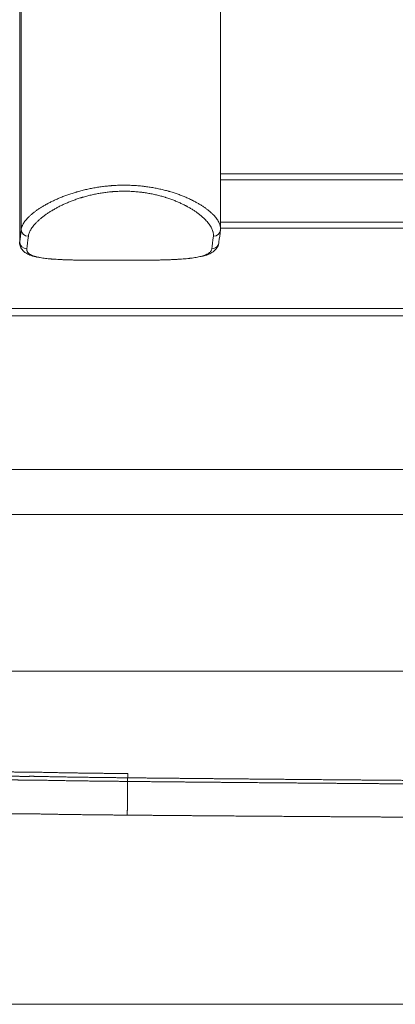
# Model space of a CAD drawing. Header units: millimetres. Extents: x -8 to 594, y 0 to 420.
# Tile 159 of 249: x 249 to 262, y 259 to 294. Entities that reach past the tile are written whole.
import ezdxf

# ---------------------------------------------------------------- set-up
doc = ezdxf.new("R2010")
doc.units = ezdxf.units.MM
doc.layers.add('1', color=7, linetype='Continuous', true_color=0xffffff)

msp = doc.modelspace()

# ---------------------------------------------------------------- linework, layer by layer
at = {"layer": '1', "color": 155, "linetype": 'Continuous', "lineweight": 13}
for p, q in [((249.126, 286.049), (249.126, 333.746)), ((249.178, 286.479), (249.178, 333.316)), ((256.175, 288.432), (273.71, 288.432)), ((273.239, 288.226), (256.176, 288.226)), ((256.175, 286.737), (264.989, 286.737)), ((264.989, 286.531), (256.175, 286.531)), ((236.503, 283.706), (264.989, 283.706))]:
    msp.add_line(p, q, dxfattribs=at)
at = {"layer": '1', "color": 155, "linetype": 'Continuous', "lineweight": 18}
for p, q in [((256.176, 286.52), (256.176, 333.275)), ((264.989, 283.456), (236.503, 283.456)), ((265.333, 278.067), (218.14, 278.067)), ((265.333, 278.067), (218.14, 278.067)), ((218.14, 276.479), (265.333, 276.479)), ((218.14, 276.479), (265.333, 276.479))]:
    msp.add_line(p, q, dxfattribs=at)
at = {"layer": '1', "color": 8, "linetype": 'Continuous', "lineweight": 18}
msp.add_line((98.384, 259.306), (306.399, 259.306), dxfattribs=at)
at = {"layer": '1', "color": 155, "linetype": 'Continuous', "lineweight": 18}
for centre, major_axis, start_param, end_param in [((249.003, 301.101), (0, -15.453), 0.228474, 0.329551), ((255.999, 301.101), (0, 15.453), 3.370067, 3.471144)]:
    msp.add_ellipse(centre, major_axis=major_axis, ratio=0.034902, start_param=start_param, end_param=end_param, dxfattribs=at)
at = {"layer": '1', "color": 155, "linetype": 'Continuous', "lineweight": 13}
for centre, major_axis, ratio, start_param, end_param in [((249.428, 286.479), (-0.249, 0.025), 0.945611, 0.107498, 1.678294), ((255.924, 286.479), (0.249, -0.025), 0.945611, 4.819887, 6.390683), ((249.375, 286.049), (0.247, -0.037), 0.97342, 3.294579, 4.865375), ((249.253, 301.101), (0, 15.703), 0.034902, 3.370067, 3.471144), ((255.749, 301.101), (0, -15.703), 0.034902, 0.228474, 0.329551), ((255.871, 286.049), (-0.247, 0.037), 0.97342, 1.723782, 3.294579)]:
    msp.add_ellipse(centre, major_axis=major_axis, ratio=ratio, start_param=start_param, end_param=end_param, dxfattribs=at)
for points, knots in [([(249.178, 286.479), (249.18, 286.498), (249.183, 286.516), (249.193, 286.554), (249.199, 286.572), (249.214, 286.611), (249.232, 286.649), (249.266, 286.709), (249.308, 286.769), (249.358, 286.831), (249.396, 286.873), (249.422, 286.899), (249.429, 286.907), (249.437, 286.915), (249.443, 286.92), (249.445, 286.923), (249.459, 286.936), (249.47, 286.947), (249.505, 286.979), (249.553, 287.021), (249.632, 287.085), (249.718, 287.149), (249.811, 287.212), (249.877, 287.254), (249.945, 287.296), (249.981, 287.317), (250.036, 287.349), (250.054, 287.359), (250.083, 287.375), (250.092, 287.38), (250.106, 287.388), (250.111, 287.39), (250.121, 287.395), (250.165, 287.418), (250.249, 287.462), (250.374, 287.521), (250.503, 287.578), (250.594, 287.615), (250.686, 287.651), (250.733, 287.668), (250.828, 287.703), (250.877, 287.72), (250.977, 287.753), (251.027, 287.768), (251.092, 287.788), (251.111, 287.794), (251.131, 287.799), (251.144, 287.803), (251.151, 287.805), (251.184, 287.814), (251.21, 287.822), (251.29, 287.843), (251.397, 287.87), (251.562, 287.907), (251.729, 287.94), (251.842, 287.959), (251.957, 287.976), (252.015, 287.984), (252.131, 287.998), (252.19, 288.004), (252.279, 288.012), (252.309, 288.015), (252.347, 288.018), (252.354, 288.018), (252.369, 288.02), (252.392, 288.021), (252.414, 288.023), (252.489, 288.027), (252.549, 288.03), (252.669, 288.034), (252.788, 288.036), (252.966, 288.033), (253.144, 288.026), (253.262, 288.017), (253.35, 288.009), (253.38, 288.006), (253.417, 288.003), (253.424, 288.002), (253.439, 288), (253.461, 287.998), (253.483, 287.995), (253.555, 287.986), (253.613, 287.979), (253.727, 287.962), (253.783, 287.952), (253.894, 287.932), (254.004, 287.91), (254.165, 287.874), (254.27, 287.847), (254.334, 287.829), (254.347, 287.825), (254.373, 287.818), (254.411, 287.807), (254.449, 287.795), (254.524, 287.772), (254.573, 287.756), (254.668, 287.724), (254.715, 287.707), (254.807, 287.672), (254.897, 287.637), (255.027, 287.581), (255.109, 287.543), (255.155, 287.521), (255.16, 287.518), (255.17, 287.513), (255.185, 287.506), (255.219, 287.489), (255.248, 287.474), (255.305, 287.444), (255.342, 287.423), (255.414, 287.382), (255.483, 287.341), (255.58, 287.279), (255.67, 287.215), (255.726, 287.173), (255.766, 287.141), (255.786, 287.124), (255.805, 287.108), (255.814, 287.1), (255.817, 287.098), (255.823, 287.092), (255.851, 287.068), (255.877, 287.044), (255.921, 287.001), (255.962, 286.959), (256.016, 286.896), (256.062, 286.833), (256.101, 286.772), (256.122, 286.731), (256.14, 286.691), (256.147, 286.671), (256.155, 286.646), (256.157, 286.641), (256.159, 286.634), (256.16, 286.631), (256.161, 286.626), (256.164, 286.614), (256.167, 286.602), (256.172, 286.573), (256.175, 286.548), (256.176, 286.523), (256.176, 286.517)], [0, 0, 0, 0, 0.015793, 0.015793, 0.031587, 0.031587, 0.04738, 0.063173, 0.078966, 0.09476, 0.110553, 0.110553, 0.114501, 0.116476, 0.116476, 0.11845, 0.11845, 0.126346, 0.126346, 0.14214, 0.157933, 0.173726, 0.18952, 0.205313, 0.205313, 0.221106, 0.221106, 0.229003, 0.229003, 0.232951, 0.232951, 0.234925, 0.234925, 0.236899, 0.252693, 0.268486, 0.284279, 0.300073, 0.300073, 0.315866, 0.315866, 0.331659, 0.331659, 0.347453, 0.347453, 0.351401, 0.353375, 0.353375, 0.355349, 0.355349, 0.363246, 0.363246, 0.379039, 0.394832, 0.410626, 0.426419, 0.426419, 0.442212, 0.442212, 0.458006, 0.458006, 0.465902, 0.465902, 0.467876, 0.467876, 0.469851, 0.473799, 0.473799, 0.489592, 0.489592, 0.505386, 0.521179, 0.536972, 0.552765, 0.552765, 0.560662, 0.560662, 0.562636, 0.562636, 0.56461, 0.568559, 0.568559, 0.584352, 0.584352, 0.600145, 0.600145, 0.615939, 0.631732, 0.647525, 0.647525, 0.651474, 0.651474, 0.655422, 0.663318, 0.663318, 0.679112, 0.679112, 0.694905, 0.694905, 0.710698, 0.726492, 0.742285, 0.742285, 0.744259, 0.744259, 0.746233, 0.750182, 0.758078, 0.758078, 0.773872, 0.773872, 0.789665, 0.805458, 0.821251, 0.837045, 0.837045, 0.844941, 0.84889, 0.84889, 0.850864, 0.850864, 0.852838, 0.868631, 0.868631, 0.884425, 0.900218, 0.916011, 0.931805, 0.947598, 0.947598, 0.963391, 0.963391, 0.967339, 0.967339, 0.969314, 0.969314, 0.971288, 0.979184, 0.979184, 0.994978, 1, 1, 1, 1]), ([(255.927, 286.243), (255.929, 286.261), (255.93, 286.299), (255.926, 286.337), (255.921, 286.366), (255.919, 286.376), (255.916, 286.388), (255.915, 286.391), (255.914, 286.396), (255.914, 286.398), (255.912, 286.406), (255.91, 286.411), (255.903, 286.436), (255.896, 286.456), (255.88, 286.496), (255.861, 286.537), (255.826, 286.599), (255.784, 286.662), (255.734, 286.725), (255.697, 286.768), (255.657, 286.811), (255.636, 286.833), (255.608, 286.86), (255.603, 286.865), (255.591, 286.876), (255.586, 286.881), (255.568, 286.898), (255.556, 286.908), (255.519, 286.941), (255.468, 286.984), (255.386, 287.048), (255.297, 287.111), (255.234, 287.153), (255.168, 287.195), (255.134, 287.215), (255.064, 287.256), (255.028, 287.276), (254.987, 287.299), (254.982, 287.301), (254.973, 287.306), (254.959, 287.313), (254.925, 287.331), (254.897, 287.345), (254.838, 287.374), (254.758, 287.412), (254.675, 287.448), (254.59, 287.484), (254.547, 287.501), (254.458, 287.535), (254.413, 287.551), (254.343, 287.575), (254.32, 287.582), (254.284, 287.594), (254.267, 287.6), (254.249, 287.605), (254.237, 287.609), (254.231, 287.611), (254.176, 287.627), (254.079, 287.656), (253.928, 287.694), (253.825, 287.716), (253.721, 287.737), (253.669, 287.747), (253.562, 287.765), (253.508, 287.773), (253.44, 287.782), (253.419, 287.784), (253.398, 287.787), (253.385, 287.789), (253.378, 287.79), (253.343, 287.794), (253.315, 287.796), (253.232, 287.805), (253.121, 287.814), (252.954, 287.822), (252.786, 287.824), (252.673, 287.822), (252.561, 287.818), (252.504, 287.816), (252.434, 287.811), (252.412, 287.809), (252.391, 287.808), (252.377, 287.806), (252.37, 287.806), (252.335, 287.803), (252.306, 287.8), (252.223, 287.792), (252.167, 287.785), (252.057, 287.77), (252.003, 287.762), (251.895, 287.744), (251.842, 287.734), (251.737, 287.713), (251.632, 287.691), (251.478, 287.652), (251.377, 287.624), (251.321, 287.607), (251.315, 287.605), (251.303, 287.602), (251.29, 287.598), (251.278, 287.594), (251.266, 287.59), (251.259, 287.588), (251.229, 287.579), (251.204, 287.571), (251.132, 287.547), (251.085, 287.531), (250.993, 287.497), (250.948, 287.48), (250.859, 287.444), (250.816, 287.426), (250.731, 287.39), (250.647, 287.352), (250.527, 287.294), (250.413, 287.233), (250.339, 287.192), (250.299, 287.169), (250.295, 287.166), (250.286, 287.161), (250.273, 287.153), (250.242, 287.135), (250.216, 287.119), (250.166, 287.087), (250.134, 287.066), (250.071, 287.024), (250.01, 286.981), (249.925, 286.917), (249.847, 286.853), (249.774, 286.788), (249.73, 286.745), (249.698, 286.713), (249.688, 286.703), (249.668, 286.681), (249.659, 286.67), (249.63, 286.639), (249.595, 286.597), (249.55, 286.535), (249.511, 286.474), (249.48, 286.414), (249.464, 286.375), (249.45, 286.337), (249.444, 286.318), (249.436, 286.28), (249.432, 286.261), (249.431, 286.243)], [0, 0, 0, 0, 0.015625, 0.03125, 0.03125, 0.039062, 0.039062, 0.041016, 0.041016, 0.042969, 0.042969, 0.046875, 0.046875, 0.0625, 0.0625, 0.078125, 0.09375, 0.109375, 0.125, 0.140625, 0.140625, 0.15625, 0.15625, 0.160156, 0.160156, 0.164062, 0.164062, 0.171875, 0.171875, 0.1875, 0.203125, 0.21875, 0.234375, 0.234375, 0.25, 0.25, 0.265625, 0.265625, 0.267578, 0.267578, 0.269531, 0.273437, 0.28125, 0.28125, 0.296875, 0.3125, 0.3125, 0.328125, 0.328125, 0.34375, 0.34375, 0.351562, 0.351562, 0.355469, 0.357422, 0.357422, 0.359375, 0.359375, 0.375, 0.390625, 0.40625, 0.40625, 0.421875, 0.421875, 0.4375, 0.4375, 0.441406, 0.443359, 0.443359, 0.445312, 0.445312, 0.453125, 0.453125, 0.46875, 0.484375, 0.5, 0.515625, 0.515625, 0.53125, 0.53125, 0.535156, 0.537109, 0.537109, 0.539062, 0.539062, 0.546875, 0.546875, 0.5625, 0.5625, 0.578125, 0.578125, 0.59375, 0.59375, 0.609375, 0.625, 0.640625, 0.640625, 0.642578, 0.642578, 0.644531, 0.646484, 0.646484, 0.648437, 0.648437, 0.65625, 0.65625, 0.671875, 0.671875, 0.6875, 0.6875, 0.703125, 0.703125, 0.71875, 0.734375, 0.75, 0.765625, 0.765625, 0.767578, 0.767578, 0.769531, 0.773438, 0.78125, 0.78125, 0.796875, 0.796875, 0.8125, 0.828125, 0.84375, 0.859375, 0.875, 0.875, 0.882813, 0.882813, 0.890625, 0.890625, 0.90625, 0.921875, 0.9375, 0.953125, 0.96875, 0.96875, 0.984375, 0.984375, 1, 1, 1, 1]), ([(249.377, 285.806), (249.376, 285.794), (249.374, 285.77), (249.378, 285.747), (249.383, 285.73), (249.385, 285.724), (249.388, 285.718), (249.388, 285.716), (249.389, 285.714), (249.39, 285.712), (249.392, 285.708), (249.393, 285.706), (249.4, 285.692), (249.414, 285.672), (249.443, 285.643), (249.478, 285.617), (249.521, 285.592), (249.555, 285.577), (249.591, 285.562), (249.61, 285.555), (249.641, 285.544), (249.652, 285.541), (249.666, 285.537), (249.668, 285.536), (249.674, 285.535), (249.682, 285.532), (249.714, 285.524), (249.752, 285.514), (249.787, 285.507), (249.796, 285.505)], [0, 0, 0, 0, 0.088129, 0.176258, 0.176258, 0.220323, 0.220323, 0.231339, 0.231339, 0.242355, 0.242355, 0.264387, 0.264387, 0.352516, 0.440645, 0.528774, 0.616903, 0.705032, 0.705032, 0.793161, 0.793161, 0.837226, 0.837226, 0.848242, 0.848242, 0.859258, 0.88129, 0.969419, 1, 1, 1, 1]), ([(255.45, 285.529), (255.476, 285.535), (255.525, 285.548), (255.593, 285.569), (255.634, 285.585), (255.655, 285.594), (255.658, 285.595), (255.662, 285.597), (255.67, 285.6), (255.686, 285.607), (255.699, 285.613), (255.724, 285.626), (255.739, 285.635), (255.767, 285.654), (255.793, 285.673), (255.825, 285.703), (255.849, 285.736), (255.865, 285.77), (255.872, 285.794), (255.873, 285.806)], [0, 0, 0, 0, 0.098287, 0.198477, 0.298667, 0.298667, 0.311191, 0.311191, 0.323715, 0.348763, 0.398858, 0.398858, 0.499048, 0.499048, 0.599239, 0.699429, 0.799619, 0.89981, 1, 1, 1, 1])]:
    msp.add_open_spline(points, degree=3, knots=knots, dxfattribs=at)
at = {"layer": '1', "color": 155, "linetype": 'Continuous', "lineweight": 18}
for points, degree, knots in [([(252.916, 267.123), (252.41, 267.128), (251.799, 267.134), (251.137, 267.142), (250.447, 267.152), (249.737, 267.171), (249.505, 267.174), (249.353, 267.168), (249.114, 267.169), (248.562, 267.194), (247.389, 267.199), (244.546, 267.222), (238.642, 267.241), (231.15, 267.254), (223.349, 267.27), (215.295, 267.292), (208.112, 267.326), (203.245, 267.355), (199.933, 267.378), (196.924, 267.414), (194.553, 267.449), (192.492, 267.49), (190.432, 267.535), (188.05, 267.592), (185.631, 267.659), (183.084, 267.743), (180.669, 267.835), (178.64, 267.92), (176.723, 268.011), (174.808, 268.114), (173.106, 268.217), (171.577, 268.319), (170.269, 268.412), (169.124, 268.502), (168.208, 268.579), (167.236, 268.664), (166.094, 268.768), (164.735, 268.9), (163.215, 269.059), (161.472, 269.254), (159.578, 269.484), (157.687, 269.733), (155.801, 270.003), (153.92, 270.295), (152.076, 270.605), (150.427, 270.903), (148.972, 271.183), (147.707, 271.441), (146.632, 271.67), (145.718, 271.871), (144.806, 272.08), (143.898, 272.295), (142.994, 272.518), (142.092, 272.747), (141.195, 272.983), (140.301, 273.227), (139.41, 273.478), (138.523, 273.737), (137.64, 274.004), (136.76, 274.278), (135.884, 274.561), (135.011, 274.851), (134.142, 275.15), (133.276, 275.456), (132.414, 275.771), (131.555, 276.093), (130.698, 276.422), (129.845, 276.758), (128.986, 277.105), (127.959, 277.528), (126.766, 278.034), (125.563, 278.562), (124.385, 279.096), (123.055, 279.716), (121.732, 280.352), (120.418, 281.002), (118.969, 281.738), (117.352, 282.587), (115.934, 283.354), (114.658, 284.062), (113.388, 284.781), (112.324, 285.396), (111.381, 285.949), (110.364, 286.562), (109.533, 287.071), (109.013, 287.391), (108.609, 287.641), (108.4, 287.771)], 5, [0, 0, 0, 0, 0, 0, 0.016833, 0.020278, 0.021974, 0.022944, 0.023576, 0.024508, 0.025324, 0.029937, 0.041286, 0.062514, 0.118916, 0.221378, 0.278719, 0.300339, 0.32995, 0.357444, 0.383059, 0.388759, 0.400332, 0.408793, 0.425949, 0.451567, 0.468012, 0.480813, 0.49361, 0.506404, 0.519194, 0.531982, 0.544767, 0.550514, 0.557551, 0.563005, 0.570335, 0.575496, 0.58312, 0.595909, 0.608702, 0.621501, 0.63431, 0.647132, 0.659969, 0.672797, 0.685595, 0.6974, 0.703776, 0.710146, 0.716511, 0.722871, 0.729226, 0.735577, 0.741925, 0.748269, 0.754612, 0.760953, 0.767293, 0.773632, 0.779973, 0.786315, 0.792659, 0.799006, 0.805356, 0.811711, 0.81807, 0.824435, 0.830805, 0.837181, 0.843564, 0.850277, 0.863079, 0.875913, 0.883045, 0.888758, 0.901592, 0.914418, 0.927239, 0.940058, 0.952876, 0.958227, 0.965696, 0.978519, 0.983285, 0.991347, 1, 1, 1, 1, 1, 1]), ([(252.917, 267.25), (252.412, 267.256), (251.801, 267.263), (251.14, 267.271), (250.45, 267.281), (249.74, 267.3), (249.504, 267.304), (249.351, 267.298), (249.118, 267.299), (248.566, 267.323), (247.391, 267.329), (244.547, 267.354), (238.643, 267.375), (231.151, 267.392), (223.35, 267.411), (215.297, 267.438), (208.115, 267.475), (203.248, 267.506), (199.938, 267.531), (196.931, 267.568), (194.561, 267.604), (192.502, 267.647), (190.443, 267.692), (188.063, 267.751), (185.647, 267.819), (183.103, 267.904), (180.691, 267.997), (178.666, 268.083), (176.752, 268.175), (174.841, 268.278), (173.143, 268.381), (171.619, 268.483), (170.314, 268.578), (169.172, 268.668), (168.259, 268.744), (167.29, 268.83), (166.152, 268.935), (164.797, 269.067), (163.283, 269.225), (161.546, 269.421), (159.659, 269.651), (157.777, 269.9), (155.899, 270.169), (154.027, 270.461), (152.192, 270.77), (150.552, 271.067), (149.105, 271.347), (147.847, 271.604), (146.778, 271.832), (145.869, 272.033), (144.963, 272.241), (144.061, 272.455), (143.162, 272.676), (142.266, 272.905), (141.374, 273.14), (140.486, 273.383), (139.601, 273.633), (138.72, 273.891), (137.843, 274.156), (136.969, 274.429), (136.099, 274.71), (135.232, 274.999), (134.369, 275.296), (133.509, 275.601), (132.652, 275.914), (131.798, 276.234), (130.947, 276.562), (130.098, 276.897), (129.244, 277.242), (128.222, 277.664), (127.036, 278.168), (125.839, 278.693), (124.667, 279.225), (123.342, 279.844), (122.025, 280.478), (120.717, 281.126), (119.273, 281.86), (117.661, 282.707), (116.248, 283.473), (114.976, 284.179), (113.71, 284.897), (112.648, 285.511), (111.708, 286.063), (110.694, 286.675), (109.864, 287.184), (109.346, 287.504), (108.943, 287.754), (108.734, 287.883)], 5, [0, 0, 0, 0, 0, 0, 0.016833, 0.020278, 0.021974, 0.022944, 0.023576, 0.024508, 0.025324, 0.029937, 0.041286, 0.062514, 0.118916, 0.221378, 0.278719, 0.300339, 0.32995, 0.357444, 0.383059, 0.388759, 0.400332, 0.408793, 0.425949, 0.451567, 0.468012, 0.480813, 0.49361, 0.506404, 0.519194, 0.531982, 0.544767, 0.550514, 0.557551, 0.563005, 0.570335, 0.575496, 0.58312, 0.595909, 0.608702, 0.621501, 0.63431, 0.647132, 0.659969, 0.672797, 0.685595, 0.6974, 0.703776, 0.710146, 0.716511, 0.722871, 0.729226, 0.735577, 0.741925, 0.748269, 0.754612, 0.760953, 0.767293, 0.773632, 0.779973, 0.786315, 0.792659, 0.799006, 0.805356, 0.811711, 0.81807, 0.824435, 0.830805, 0.837181, 0.843564, 0.850277, 0.863079, 0.875913, 0.883045, 0.888758, 0.901592, 0.914418, 0.927239, 0.940058, 0.952876, 0.958227, 0.965696, 0.978519, 0.983285, 0.991347, 1, 1, 1, 1, 1, 1]), ([(252.919, 267.397), (252.413, 267.403), (251.802, 267.409), (251.141, 267.417), (250.453, 267.428), (249.743, 267.447), (249.502, 267.45), (249.349, 267.444), (249.121, 267.445), (248.569, 267.47), (247.391, 267.476), (244.548, 267.501), (238.643, 267.522), (231.151, 267.538), (223.35, 267.557), (215.297, 267.583), (208.115, 267.62), (203.249, 267.652), (199.939, 267.676), (196.933, 267.714), (194.563, 267.75), (192.505, 267.792), (190.446, 267.837), (188.066, 267.896), (185.651, 267.964), (183.107, 268.049), (180.696, 268.142), (178.671, 268.228), (176.758, 268.319), (174.848, 268.423), (173.151, 268.526), (171.627, 268.628), (170.323, 268.722), (169.182, 268.812), (168.269, 268.889), (167.301, 268.974), (166.163, 269.079), (164.809, 269.211), (163.296, 269.369), (161.56, 269.564), (159.674, 269.794), (157.792, 270.043), (155.916, 270.312), (154.046, 270.604), (152.212, 270.912), (150.573, 271.21), (149.127, 271.489), (147.871, 271.745), (146.802, 271.973), (145.894, 272.174), (144.989, 272.382), (144.087, 272.596), (143.189, 272.817), (142.294, 273.045), (141.403, 273.28), (140.516, 273.523), (139.632, 273.773), (138.752, 274.03), (137.875, 274.295), (137.003, 274.568), (136.133, 274.849), (135.267, 275.137), (134.405, 275.434), (133.546, 275.739), (132.69, 276.051), (131.837, 276.371), (130.986, 276.698), (130.139, 277.033), (129.285, 277.378), (128.264, 277.799), (127.079, 278.303), (125.883, 278.828), (124.713, 279.359), (123.388, 279.977), (122.072, 280.61), (120.765, 281.258), (119.323, 281.992), (117.712, 282.838), (116.3, 283.603), (115.028, 284.309), (113.763, 285.026), (112.702, 285.64), (111.762, 286.191), (110.749, 286.803), (109.92, 287.312), (109.402, 287.631), (108.999, 287.881), (108.79, 288.01)], 5, [0, 0, 0, 0, 0, 0, 0.016833, 0.020278, 0.021974, 0.022944, 0.023576, 0.024508, 0.025324, 0.029937, 0.041286, 0.062514, 0.118916, 0.221378, 0.278719, 0.300339, 0.32995, 0.357444, 0.383059, 0.388759, 0.400332, 0.408793, 0.425949, 0.451567, 0.468012, 0.480813, 0.49361, 0.506404, 0.519194, 0.531982, 0.544767, 0.550514, 0.557551, 0.563005, 0.570335, 0.575496, 0.58312, 0.595909, 0.608702, 0.621501, 0.63431, 0.647132, 0.659969, 0.672797, 0.685595, 0.6974, 0.703776, 0.710146, 0.716511, 0.722871, 0.729226, 0.735577, 0.741925, 0.748269, 0.754612, 0.760953, 0.767293, 0.773632, 0.779973, 0.786315, 0.792659, 0.799006, 0.805356, 0.811711, 0.81807, 0.824435, 0.830805, 0.837181, 0.843564, 0.850277, 0.863079, 0.875913, 0.883045, 0.888758, 0.901592, 0.914418, 0.927239, 0.940058, 0.952876, 0.958227, 0.965696, 0.978519, 0.983285, 0.991347, 1, 1, 1, 1, 1, 1]), ([(249.125, 286.028), (249.125, 286.024), (249.117, 285.974), (249.147, 285.867), (249.226, 285.741), (249.341, 285.648), (249.491, 285.575), (249.626, 285.53), (249.73, 285.513), (249.749, 285.51)], 3, [0, 0, 0, 0, 0.014, 0.172883, 0.337095, 0.504022, 0.699872, 0.946031, 1, 1, 1, 1]), ([(255.504, 285.536), (255.527, 285.54), (255.64, 285.564), (255.788, 285.62), (255.947, 285.714), (256.053, 285.829), (256.111, 285.939), (256.114, 286.003), (256.114, 286.018)], 3, [0, 0, 0, 0, 0.072514, 0.3538, 0.582197, 0.771782, 0.94733, 1, 1, 1, 1]), ([(249.796, 285.505), (249.813, 285.501), (249.857, 285.493), (249.933, 285.48), (250.025, 285.468), (250.091, 285.46), (250.159, 285.453), (250.194, 285.45), (250.24, 285.446), (250.249, 285.445), (250.263, 285.444), (250.267, 285.444), (250.277, 285.443), (250.3, 285.441), (250.324, 285.44), (250.381, 285.436), (250.459, 285.431), (250.581, 285.424), (250.708, 285.419), (250.839, 285.415), (250.93, 285.412), (251.023, 285.41), (251.07, 285.409), (251.124, 285.408), (251.13, 285.408), (251.142, 285.408), (251.148, 285.408), (251.166, 285.408), (251.203, 285.407), (251.239, 285.406), (251.313, 285.405), (251.411, 285.404), (251.562, 285.403), (251.715, 285.402), (251.871, 285.401), (251.976, 285.401), (252.056, 285.4), (252.082, 285.4), (252.123, 285.4), (252.143, 285.4), (252.163, 285.4), (252.176, 285.4), (252.183, 285.4), (252.244, 285.4), (252.298, 285.4), (252.405, 285.4), (252.513, 285.4), (252.674, 285.4), (252.835, 285.4), (252.995, 285.4), (253.102, 285.401), (253.182, 285.401), (253.209, 285.401), (253.242, 285.401), (253.249, 285.402), (253.262, 285.402), (253.269, 285.402), (253.288, 285.402), (253.302, 285.402), (253.368, 285.402), (253.421, 285.403), (253.525, 285.403), (253.628, 285.404), (253.779, 285.406), (253.928, 285.408), (254.073, 285.411), (254.168, 285.414), (254.227, 285.415), (254.245, 285.416), (254.262, 285.416), (254.274, 285.417), (254.28, 285.417), (254.309, 285.418), (254.332, 285.419), (254.4, 285.421), (254.445, 285.423), (254.533, 285.427), (254.619, 285.431), (254.743, 285.438), (254.861, 285.447), (254.974, 285.457), (255.046, 285.464), (255.086, 285.469), (255.09, 285.469), (255.099, 285.47), (255.103, 285.471), (255.116, 285.472), (255.142, 285.475), (255.167, 285.479), (255.217, 285.485), (255.248, 285.49), (255.309, 285.5), (255.368, 285.511), (255.423, 285.523), (255.45, 285.529), (255.45, 285.529)], 3, [0, 0, 0, 0, 0.015303, 0.038737, 0.062172, 0.085606, 0.085606, 0.109041, 0.109041, 0.1149, 0.1149, 0.117829, 0.117829, 0.120758, 0.132476, 0.132476, 0.15591, 0.179345, 0.202779, 0.226214, 0.249648, 0.249648, 0.273083, 0.273083, 0.276012, 0.276012, 0.278942, 0.278942, 0.2848, 0.296518, 0.296518, 0.319952, 0.343387, 0.366821, 0.390256, 0.41369, 0.41369, 0.425408, 0.425408, 0.431266, 0.434196, 0.434196, 0.437125, 0.437125, 0.46056, 0.46056, 0.483994, 0.507429, 0.530863, 0.554298, 0.577732, 0.577732, 0.58945, 0.58945, 0.592379, 0.592379, 0.595308, 0.595308, 0.601167, 0.601167, 0.624602, 0.624602, 0.648036, 0.671471, 0.694905, 0.71834, 0.741774, 0.741774, 0.747633, 0.750562, 0.750562, 0.753492, 0.753492, 0.765209, 0.765209, 0.788644, 0.788644, 0.812078, 0.835513, 0.858947, 0.882382, 0.905816, 0.905816, 0.908746, 0.908746, 0.911675, 0.911675, 0.917534, 0.929251, 0.929251, 0.952686, 0.952686, 0.97612, 0.999555, 1, 1, 1, 1]), ([(137.245, 272.639), (137.334, 272.612), (137.604, 272.531), (138.056, 272.398), (138.692, 272.214), (139.514, 271.984), (140.432, 271.735), (141.354, 271.493), (142.279, 271.259), (143.207, 271.033), (144.139, 270.813), (145.073, 270.601), (146.01, 270.396), (147.11, 270.163), (148.403, 269.902), (149.892, 269.618), (151.578, 269.315), (153.46, 269.002), (155.378, 268.707), (157.3, 268.435), (159.224, 268.185), (161.148, 267.954), (162.919, 267.758), (164.462, 267.6), (165.84, 267.468), (166.996, 267.364), (167.98, 267.279), (168.909, 267.203), (170.068, 267.114), (171.393, 267.021), (172.939, 266.921), (174.659, 266.819), (176.592, 266.718), (178.526, 266.63), (180.568, 266.547), (182.997, 266.458), (185.558, 266.377), (187.988, 266.314), (190.379, 266.26), (192.446, 266.218), (194.513, 266.18), (196.893, 266.148), (199.91, 266.117), (203.229, 266.099), (208.1, 266.077), (215.286, 266.054), (223.342, 266.043), (231.145, 266.039), (238.637, 266.038), (244.537, 266.028), (247.38, 266.009), (248.532, 266.005), (249.084, 265.982), (249.373, 265.981), (249.518, 265.987), (249.711, 265.984), (250.421, 265.967), (251.12, 265.958), (251.784, 265.951), (252.396, 265.945), (252.903, 265.941)], 5, [0, 0, 0, 0, 0, 0, 0.004001, 0.012231, 0.020462, 0.028695, 0.036931, 0.04517, 0.053414, 0.061664, 0.069919, 0.078181, 0.08645, 0.094727, 0.11005, 0.126663, 0.143314, 0.159978, 0.176621, 0.193248, 0.209863, 0.226469, 0.243069, 0.252966, 0.259665, 0.269181, 0.27626, 0.285394, 0.292854, 0.309451, 0.32605, 0.342653, 0.35926, 0.375872, 0.392488, 0.413835, 0.447088, 0.469359, 0.480341, 0.495364, 0.502763, 0.536013, 0.571703, 0.610139, 0.638203, 0.712636, 0.845639, 0.918852, 0.946408, 0.96114, 0.967128, 0.968186, 0.969397, 0.970217, 0.971476, 0.973678, 0.97815, 1, 1, 1, 1, 1, 1]), ([(282.735, 270.993), (282.532, 270.993), (282.259, 270.993), (281.573, 270.993), (281.16, 270.993), (280.437, 270.993), (280.178, 270.993), (279.764, 270.993), (279.622, 270.993), (279.328, 270.993), (279.177, 270.993), (278.411, 270.993), (277.751, 270.993), (276.997, 270.993), (276.953, 270.993), (276.863, 270.993), (276.818, 270.993), (276.687, 270.993), (276.607, 270.993), (276.39, 270.993), (276.277, 270.993), (276.153, 270.993), (276.119, 270.993), (276.081, 270.993), (276.07, 270.993), (276.047, 270.993), (276.035, 270.993), (275.976, 270.993), (275.924, 270.993), (275.754, 270.993), (275.624, 270.993), (275.438, 270.993), (275.4, 270.993), (275.341, 270.993), (275.321, 270.993), (275.283, 270.993), (275.264, 270.993), (275.172, 270.993), (275.106, 270.993), (274.99, 270.993), (274.939, 270.993), (274.878, 270.993), (274.86, 270.993), (274.826, 270.993), (274.81, 270.993), (274.783, 270.993), (274.772, 270.993), (274.745, 270.993), (274.731, 270.993), (274.685, 270.993), (274.65, 270.993), (274.595, 270.993), (274.576, 270.993), (274.542, 270.993), (274.526, 270.993), (274.483, 270.993), (274.459, 270.993), (274.418, 270.992), (274.4, 270.992), (274.36, 270.992), (274.34, 270.992), (274.297, 270.992), (274.274, 270.992), (274.245, 270.992), (274.239, 270.992), (274.227, 270.992), (274.22, 270.992), (274.196, 270.992), (274.173, 270.992), (274.116, 270.992), (274.081, 270.992), (273.999, 270.992), (273.959, 270.992), (273.902, 270.992), (273.883, 270.992), (273.847, 270.992), (273.828, 270.992), (273.766, 270.992), (273.718, 270.992), (273.611, 270.992), (273.553, 270.992), (273.428, 270.992), (273.362, 270.992), (273.221, 270.992), (273.145, 270.992), (272.984, 270.992), (272.9, 270.992), (272.724, 270.992), (272.633, 270.992), (272.444, 270.992), (272.344, 270.992), (272.048, 270.992), (271.851, 270.992), (271.456, 270.992), (271.259, 270.992), (270.865, 270.992), (270.668, 270.992), (270.081, 270.992), (269.694, 270.992), (268.546, 270.992), (267.797, 270.992), (266.699, 270.992), (266.338, 270.992), (265.801, 270.992), (265.623, 270.992), (265.27, 270.992), (265.093, 270.992), (264.221, 270.992), (263.563, 270.992), (261.708, 270.992), (260.628, 270.992), (259.474, 270.992), (259.254, 270.992), (258.831, 270.992), (258.624, 270.992), (258.02, 270.992), (257.638, 270.992), (256.553, 270.992), (255.911, 270.992), (254.791, 270.992), (254.313, 270.992), (253.721, 270.992), (253.544, 270.992), (253.311, 270.992), (253.238, 270.992), (253.153, 270.992), (253.137, 270.992), (253.102, 270.992), (253.084, 270.992), (253.026, 270.992), (252.984, 270.992), (252.755, 270.992), (252.514, 270.992), (252.063, 270.991), (251.898, 270.991), (251.671, 270.991), (251.624, 270.991), (251.534, 270.991), (251.489, 270.991), (251.358, 270.991), (251.274, 270.991), (251.031, 270.991), (250.881, 270.991), (250.614, 270.991), (250.498, 270.991), (250.349, 270.991), (250.304, 270.991), (250.222, 270.991), (250.186, 270.991), (250.089, 270.991), (250.039, 270.991), (249.967, 270.991), (249.935, 270.991), (249.887, 270.991), (249.871, 270.991), (249.847, 270.991), (249.84, 270.991), (249.828, 270.991), (249.824, 270.991), (249.816, 270.991), (249.811, 270.991), (249.79, 270.991), (249.769, 270.991), (249.731, 270.991), (249.722, 270.991), (249.705, 270.991), (249.697, 270.991), (249.673, 270.991), (249.658, 270.991), (249.63, 270.991), (249.618, 270.991), (249.592, 270.991), (249.578, 270.991), (249.539, 270.991), (249.512, 270.991), (249.473, 270.991), (249.461, 270.991), (249.445, 270.991), (249.442, 270.991), (249.43, 270.991), (249.423, 270.991), (249.397, 270.991), (249.375, 270.991), (249.332, 270.991), (249.317, 270.991), (249.283, 270.991), (249.264, 270.991), (249.206, 270.991), (249.168, 270.991), (249.053, 270.991), (248.977, 270.991), (248.863, 270.991), (248.825, 270.991), (248.769, 270.991), (248.75, 270.991), (248.713, 270.991), (248.694, 270.991), (248.593, 270.991), (248.489, 270.991), (248.302, 270.991), (248.234, 270.991), (248.124, 270.991), (248.086, 270.991), (248.007, 270.991), (247.966, 270.991), (247.762, 270.991), (247.604, 270.991), (247.411, 270.991), (247.372, 270.991), (247.296, 270.991), (247.259, 270.991), (247.145, 270.991), (247.06, 270.991), (246.778, 270.991), (246.554, 270.991), (245.778, 270.991), (245.119, 270.991), (244.224, 270.991), (244.123, 270.991), (243.915, 270.991), (243.809, 270.991), (243.488, 270.991), (243.271, 270.991), (242.606, 270.991), (242.146, 270.991), (241.434, 270.991), (241.193, 270.991), (240.825, 270.991), (240.701, 270.991), (240.452, 270.991), (240.326, 270.991), (239.68, 270.991), (239.12, 270.991), (237.913, 270.991), (237.265, 270.991), (236.228, 270.991), (235.872, 270.991), (235.32, 270.991), (235.134, 270.991), (234.762, 270.991), (234.575, 270.991), (232.888, 270.991), (231.343, 270.991), (228.158, 270.991), (226.52, 270.991), (224.411, 270.991), (223.986, 270.991), (223.13, 270.991), (222.702, 270.991), (221.418, 270.991), (220.561, 270.991), (219.275, 270.991), (218.846, 270.991), (218.202, 270.991), (217.987, 270.991), (217.558, 270.991), (217.344, 270.991), (216.291, 270.991), (215.488, 270.991), (213.964, 270.991), (213.243, 270.991), (212.391, 270.991), (212.223, 270.991), (211.893, 270.991), (211.731, 270.991), (211.244, 270.991), (210.92, 270.991), (210.269, 270.991), (209.944, 270.991), (209.456, 270.991), (209.293, 270.991), (209.049, 270.991), (208.967, 270.991), (208.804, 270.991), (208.723, 270.991), (207.984, 270.991), (207.284, 270.991), (206.354, 270.991), (206.165, 270.991), (205.878, 270.99), (205.781, 270.99), (205.589, 270.99), (205.493, 270.99), (205.016, 270.99), (204.64, 270.99), (203.534, 270.99), (202.822, 270.99), (201.447, 270.99), (200.785, 270.99), (199.987, 270.99), (199.83, 270.99), (199.515, 270.99), (199.359, 270.99), (198.892, 270.99), (198.584, 270.99), (197.667, 270.99), (197.067, 270.99), (195.89, 270.99), (195.313, 270.99), (194.459, 270.99), (194.177, 270.99), (193.619, 270.99), (193.34, 270.99), (192.503, 270.99), (191.946, 270.99), (190.275, 270.99), (189.163, 270.989), (188.049, 270.989)], 3, [0, 0, 0, 0, 0.03125, 0.03125, 0.0625, 0.0625, 0.078125, 0.078125, 0.085938, 0.085938, 0.09375, 0.09375, 0.125, 0.125, 0.126953, 0.126953, 0.128906, 0.128906, 0.132812, 0.132812, 0.140625, 0.140625, 0.144531, 0.144531, 0.146484, 0.146484, 0.148438, 0.148438, 0.15625, 0.15625, 0.171875, 0.171875, 0.175781, 0.175781, 0.177734, 0.177734, 0.179688, 0.179688, 0.1875, 0.1875, 0.195312, 0.195312, 0.199219, 0.199219, 0.203125, 0.203125, 0.207031, 0.207031, 0.210938, 0.210938, 0.21875, 0.21875, 0.222656, 0.222656, 0.226562, 0.226562, 0.234375, 0.234375, 0.242188, 0.242188, 0.25, 0.25, 0.257812, 0.257812, 0.259766, 0.259766, 0.261719, 0.261719, 0.265625, 0.265625, 0.269531, 0.269531, 0.273438, 0.273438, 0.275391, 0.275391, 0.277344, 0.277344, 0.28125, 0.28125, 0.285156, 0.285156, 0.289062, 0.289062, 0.292969, 0.292969, 0.296875, 0.296875, 0.300781, 0.300781, 0.304688, 0.304688, 0.3125, 0.3125, 0.320312, 0.320312, 0.328125, 0.328125, 0.34375, 0.34375, 0.375, 0.375, 0.390625, 0.390625, 0.398438, 0.398438, 0.40625, 0.40625, 0.4375, 0.4375, 0.5, 0.5, 0.515625, 0.515625, 0.53125, 0.53125, 0.5625, 0.5625, 0.625, 0.625, 0.6875, 0.6875, 0.71875, 0.71875, 0.734375, 0.734375, 0.738281, 0.738281, 0.742188, 0.742188, 0.75, 0.75, 0.78125, 0.78125, 0.796875, 0.796875, 0.800781, 0.800781, 0.804688, 0.804688, 0.8125, 0.8125, 0.828125, 0.828125, 0.84375, 0.84375, 0.851562, 0.851562, 0.859375, 0.859375, 0.875, 0.875, 0.890625, 0.890625, 0.898438, 0.898438, 0.902344, 0.902344, 0.904297, 0.904297, 0.90625, 0.90625, 0.910156, 0.910156, 0.911133, 0.911133, 0.912109, 0.912109, 0.914062, 0.914062, 0.916016, 0.916016, 0.917969, 0.917969, 0.921875, 0.921875, 0.923828, 0.923828, 0.924316, 0.924316, 0.924805, 0.924805, 0.925781, 0.925781, 0.92627, 0.92627, 0.926758, 0.926758, 0.927734, 0.927734, 0.929688, 0.929688, 0.930664, 0.930664, 0.931152, 0.931152, 0.931641, 0.931641, 0.933594, 0.933594, 0.93457, 0.93457, 0.935059, 0.935059, 0.935547, 0.935547, 0.9375, 0.9375, 0.937988, 0.937988, 0.938477, 0.938477, 0.939453, 0.939453, 0.941406, 0.941406, 0.945312, 0.945312, 0.945801, 0.945801, 0.946289, 0.946289, 0.947266, 0.947266, 0.949219, 0.949219, 0.950195, 0.950195, 0.950684, 0.950684, 0.951172, 0.951172, 0.953125, 0.953125, 0.955078, 0.955078, 0.956055, 0.956055, 0.956543, 0.956543, 0.957031, 0.957031, 0.960938, 0.960938, 0.964844, 0.964844, 0.96582, 0.96582, 0.966797, 0.966797, 0.96875, 0.96875, 0.969727, 0.969727, 0.970215, 0.970215, 0.970703, 0.970703, 0.972656, 0.972656, 0.974609, 0.974609, 0.975098, 0.975098, 0.975586, 0.975586, 0.976562, 0.976562, 0.977539, 0.977539, 0.978027, 0.978027, 0.978271, 0.978271, 0.978516, 0.978516, 0.980469, 0.980469, 0.980957, 0.980957, 0.981201, 0.981201, 0.981445, 0.981445, 0.982422, 0.982422, 0.984375, 0.984375, 0.986328, 0.986328, 0.986816, 0.986816, 0.987305, 0.987305, 0.988281, 0.988281, 0.990234, 0.990234, 0.992188, 0.992188, 0.993164, 0.993164, 0.994141, 0.994141, 0.996094, 0.996094, 1, 1, 1, 1]), ([(276.116, 266.868), (275.97, 266.869), (275.825, 266.87), (275.68, 266.872), (275.462, 266.875), (275.245, 266.878), (275.172, 266.879), (275.064, 266.881), (274.955, 266.883), (274.919, 266.884), (274.846, 266.885), (274.774, 266.887), (274.737, 266.888), (274.629, 266.891), (274.52, 266.897), (274.448, 266.901), (274.303, 266.909), (274.158, 266.915), (274.085, 266.917), (273.94, 266.921), (273.795, 266.924), (273.723, 266.926), (273.578, 266.929), (273.433, 266.932), (273.36, 266.934), (273.143, 266.938), (272.925, 266.941), (272.78, 266.943), (272.49, 266.946), (272.2, 266.949), (272.055, 266.951), (271.765, 266.955), (271.475, 266.958), (271.33, 266.96), (271.04, 266.963), (270.75, 266.966), (270.605, 266.968), (270.17, 266.972), (269.735, 266.977), (269.445, 266.98), (268.865, 266.985), (268.285, 266.991), (267.995, 266.994), (267.125, 267.001), (266.255, 267.009), (265.675, 267.013), (264.515, 267.022), (263.355, 267.031), (262.775, 267.036), (261.615, 267.045), (260.455, 267.054), (259.875, 267.059), (258.135, 267.074), (256.395, 267.089), (255.235, 267.099), (254.075, 267.11), (252.916, 267.123)], 5, [0, 0, 0, 0, 0, 0, 0.03125, 0.03125, 0.03125, 0.046875, 0.046875, 0.046875, 0.054687, 0.054687, 0.054687, 0.0625, 0.0625, 0.0625, 0.078125, 0.078125, 0.078125, 0.09375, 0.09375, 0.09375, 0.109375, 0.109375, 0.109375, 0.125, 0.125, 0.125, 0.15625, 0.15625, 0.15625, 0.1875, 0.1875, 0.1875, 0.21875, 0.21875, 0.21875, 0.25, 0.25, 0.25, 0.3125, 0.3125, 0.3125, 0.375, 0.375, 0.375, 0.5, 0.5, 0.5, 0.625, 0.625, 0.625, 0.75, 0.75, 0.75, 1, 1, 1, 1, 1, 1]), ([(276.117, 266.984), (275.971, 266.986), (275.826, 266.987), (275.681, 266.989), (275.464, 266.992), (275.246, 266.995), (275.174, 266.996), (275.066, 266.998), (274.957, 267), (274.921, 267.001), (274.849, 267.003), (274.776, 267.004), (274.74, 267.005), (274.633, 267.009), (274.526, 267.014), (274.454, 267.018), (274.308, 267.027), (274.162, 267.033), (274.089, 267.035), (273.943, 267.039), (273.798, 267.042), (273.725, 267.044), (273.58, 267.047), (273.435, 267.05), (273.363, 267.052), (273.145, 267.056), (272.927, 267.059), (272.782, 267.061), (272.492, 267.064), (272.202, 267.068), (272.057, 267.07), (271.767, 267.074), (271.477, 267.077), (271.332, 267.079), (271.042, 267.082), (270.752, 267.086), (270.607, 267.087), (270.172, 267.092), (269.737, 267.097), (269.447, 267.1), (268.866, 267.106), (268.286, 267.111), (267.996, 267.114), (267.126, 267.122), (266.256, 267.13), (265.676, 267.135), (264.516, 267.145), (263.356, 267.154), (262.776, 267.159), (261.616, 267.169), (260.456, 267.178), (259.876, 267.183), (258.136, 267.199), (256.396, 267.215), (255.236, 267.226), (254.076, 267.238), (252.917, 267.25)], 5, [0, 0, 0, 0, 0, 0, 0.03125, 0.03125, 0.03125, 0.046875, 0.046875, 0.046875, 0.054687, 0.054687, 0.054687, 0.0625, 0.0625, 0.0625, 0.078125, 0.078125, 0.078125, 0.09375, 0.09375, 0.09375, 0.109375, 0.109375, 0.109375, 0.125, 0.125, 0.125, 0.15625, 0.15625, 0.15625, 0.1875, 0.1875, 0.1875, 0.21875, 0.21875, 0.21875, 0.25, 0.25, 0.25, 0.3125, 0.3125, 0.3125, 0.375, 0.375, 0.375, 0.5, 0.5, 0.5, 0.625, 0.625, 0.625, 0.75, 0.75, 0.75, 1, 1, 1, 1, 1, 1]), ([(252.903, 265.941), (254.064, 265.931), (255.225, 265.921), (256.386, 265.912), (258.126, 265.9), (259.866, 265.888), (260.447, 265.884), (261.607, 265.876), (262.767, 265.869), (263.347, 265.865), (264.507, 265.858), (265.667, 265.851), (266.247, 265.847), (267.116, 265.841), (267.986, 265.835), (268.276, 265.832), (268.855, 265.828), (269.435, 265.823), (269.725, 265.821), (270.159, 265.817), (270.594, 265.813), (270.739, 265.811), (271.029, 265.809), (271.318, 265.806), (271.463, 265.804), (271.752, 265.801), (272.042, 265.798), (272.187, 265.797), (272.478, 265.793), (272.768, 265.791), (272.912, 265.789), (273.125, 265.787), (273.338, 265.783), (273.41, 265.781), (273.555, 265.779), (273.699, 265.776), (273.771, 265.774), (273.913, 265.771), (274.053, 265.768), (274.119, 265.766), (274.249, 265.761), (274.382, 265.754), (274.457, 265.749), (274.583, 265.743), (274.707, 265.739), (274.747, 265.738), (274.821, 265.737), (274.894, 265.735), (274.931, 265.735), (275.042, 265.732), (275.154, 265.731), (275.229, 265.73), (275.448, 265.727), (275.668, 265.725), (275.814, 265.723), (275.96, 265.722), (276.105, 265.721)], 5, [0, 0, 0, 0, 0, 0, 0.25, 0.25, 0.25, 0.375, 0.375, 0.375, 0.5, 0.5, 0.5, 0.625, 0.625, 0.625, 0.6875, 0.6875, 0.6875, 0.75, 0.75, 0.75, 0.78125, 0.78125, 0.78125, 0.8125, 0.8125, 0.8125, 0.84375, 0.84375, 0.84375, 0.875, 0.875, 0.875, 0.890625, 0.890625, 0.890625, 0.90625, 0.90625, 0.90625, 0.921875, 0.921875, 0.921875, 0.9375, 0.9375, 0.9375, 0.945312, 0.945312, 0.945312, 0.953125, 0.953125, 0.953125, 0.96875, 0.96875, 0.96875, 1, 1, 1, 1, 1, 1])]:
    msp.add_open_spline(points, degree=degree, knots=knots, dxfattribs=at)
for points, degree in [([(256.176, 286.517), (256.176, 286.504), (256.175, 286.492), (256.174, 286.479)], 3), ([(252.919, 267.397), (252.918, 267.36), (252.918, 267.324), (252.918, 267.287), (252.917, 267.25)], 4)]:
    msp.add_open_spline(points, degree=degree, dxfattribs=at)
at = {"layer": '1', "color": 155, "linetype": 'Continuous', "lineweight": 13}
msp.add_open_spline([(249.123, 286.025), (249.124, 286.033), (249.124, 286.041), (249.126, 286.049)], degree=3, dxfattribs=at)
at = {"layer": '1', "color": 155, "linetype": 'Continuous', "lineweight": 18}
for points, weights in [([(252.903, 265.941), (252.905, 266.05), (252.907, 266.291), (252.911, 266.654), (252.916, 267.123)], [1, 0.977696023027, 0.970261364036, 0.977696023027, 1]), ([(252.917, 267.25), (252.917, 267.212), (252.916, 267.178), (252.916, 267.148), (252.916, 267.123)], [1, 0.999729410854, 0.999639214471, 0.999729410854, 1])]:
    msp.add_rational_spline(points, weights, degree=4, dxfattribs=at)

doc.saveas('drawing.dxf')
